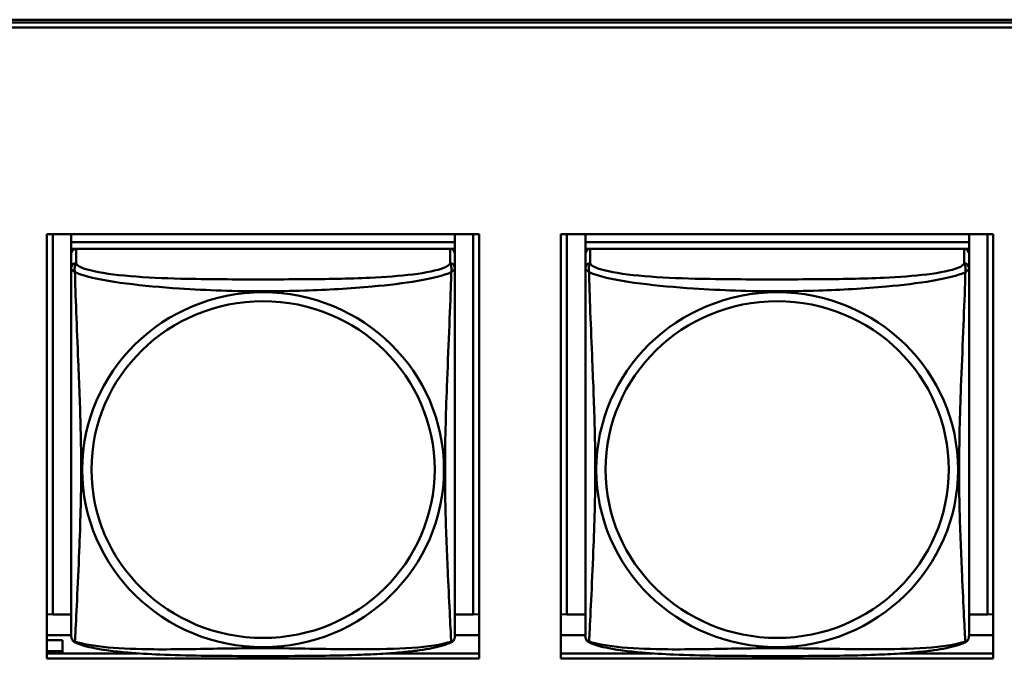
# Model space of a CAD drawing. Header units: inches. Extents: x 7.7 to 68.4, y -5.1 to 39.9.
# Tile 85 of 172: x 44.5 to 45.8, y 18 to 18.8. Entities that reach past the tile are written whole.
import ezdxf

# ---------------------------------------------------------------- set-up
doc = ezdxf.new("R2010")
doc.units = ezdxf.units.IN
doc.header["$MEASUREMENT"] = 0
doc.layers.add('Visible Edges(ROSSANSI)', color=7, linetype='Continuous', lineweight=50)
doc.layers.add('Visible Tangent Edges(ROSSANSI)', color=7, linetype='Continuous', lineweight=50)

msp = doc.modelspace()

# ---------------------------------------------------------------- linework, layer by layer
at = {"layer": 'Visible Edges(ROSSANSI)'}
for p, q in [((40.4676, 18.7686), (52.3623, 18.7686)), ((40.4676, 18.765), (52.3622, 18.765)), ((52.3622, 18.7589), (40.4676, 18.7589)), ((44.5737, 17.9817), (44.5737, 18.5045)), ((44.5737, 18.5045), (45.1061, 18.5045)), ((44.5811, 18.0357), (44.5811, 18.5045)), ((44.6038, 18.5045), (44.6038, 18.4945)), ((45.0762, 18.5045), (45.0762, 18.4945)), ((45.0988, 18.5045), (45.0988, 18.0357)), ((45.1061, 18.5045), (45.1061, 17.9817)), ((45.2067, 17.9817), (45.2067, 18.5045)), ((45.2067, 18.5045), (45.7391, 18.5045)), ((45.2141, 18.0357), (45.2141, 18.5045)), ((45.2368, 18.5045), (45.2368, 18.4945)), ((45.7092, 18.5045), (45.7092, 18.4945)), ((45.7318, 18.5045), (45.7318, 18.0357)), ((45.7391, 18.5045), (45.7391, 17.9817)), ((45.0762, 18.4945), (44.6038, 18.4945)), ((44.6038, 18.4945), (44.6038, 18.4863)), ((44.6038, 18.4945), (44.6038, 18.4945)), ((44.6038, 18.4945), (45.0762, 18.4945)), ((45.0762, 18.4945), (45.0762, 18.4863)), ((45.0762, 18.4945), (45.0762, 18.4945)), ((45.7092, 18.4945), (45.2368, 18.4945)), ((45.2368, 18.4945), (45.2368, 18.4863)), ((45.2368, 18.4945), (45.2368, 18.4945)), ((45.2368, 18.4945), (45.7092, 18.4945)), ((45.7092, 18.4945), (45.7092, 18.4863)), ((45.7092, 18.4945), (45.7092, 18.4945)), ((44.6038, 18.4805), (44.6038, 18.4863)), ((44.6038, 18.4863), (44.6096, 18.4863)), ((44.6038, 18.4805), (44.6038, 18.4628)), ((45.0703, 18.4863), (44.6097, 18.4863)), ((45.0704, 18.4863), (45.0762, 18.4863)), ((45.0762, 18.4863), (45.0762, 18.4805)), ((45.0762, 18.4628), (45.0762, 18.4805)), ((45.2368, 18.4805), (45.2368, 18.4863)), ((45.2368, 18.4863), (45.2426, 18.4863)), ((45.2368, 18.4805), (45.2368, 18.4628)), ((45.7033, 18.4863), (45.2427, 18.4863)), ((45.7034, 18.4863), (45.7092, 18.4863)), ((45.7092, 18.4863), (45.7092, 18.4805)), ((45.7092, 18.4628), (45.7092, 18.4805)), ((44.5811, 18.0357), (44.5737, 18.036)), ((44.6038, 18.0357), (44.5811, 18.0357)), ((45.0988, 18.0357), (45.0762, 18.0357)), ((45.0988, 18.0357), (45.1061, 18.036)), ((45.2141, 18.0357), (45.2067, 18.036)), ((45.2368, 18.0357), (45.2141, 18.0357)), ((45.7318, 18.0357), (45.7092, 18.0357)), ((45.7318, 18.0357), (45.7391, 18.036)), ((44.6038, 18.0101), (44.5737, 18.0101)), ((44.5929, 18.0041), (44.5737, 18.0041)), ((44.5929, 18.0041), (44.5929, 17.9906)), ((45.1061, 18.0101), (45.0762, 18.0101)), ((45.2368, 18.0101), (45.2067, 18.0101)), ((45.7391, 18.0101), (45.7092, 18.0101)), ((44.5737, 17.9906), (44.5929, 17.9906)), ((44.5737, 17.9878), (44.6861, 17.9878)), ((45.1061, 17.9817), (44.5737, 17.9817)), ((44.5929, 17.9906), (44.5929, 17.9878)), ((44.9938, 17.9878), (45.1061, 17.9878)), ((45.2067, 17.9878), (45.3191, 17.9878)), ((45.7391, 17.9817), (45.2067, 17.9817)), ((45.6268, 17.9878), (45.7391, 17.9878))]:
    msp.add_line(p, q, dxfattribs=at)
for centre, start, end in [((44.6175, 18.0098), 180, 189.1496), ((45.0624, 18.0098), 350.8504, 360), ((45.2505, 18.0098), 180, 189.1496), ((45.6954, 18.0098), 350.8504, 360)]:
    msp.add_arc(centre, 0.0138, start, end, dxfattribs=at)
for centre, major_axis, start_param, end_param in [((44.6097, 18.4805), (-0.00591, 0), 4.712389, 6.283185), ((45.0703, 18.4805), (0.00591, 0), 0, 1.570796), ((45.2427, 18.4805), (-0.00591, 0), 4.712389, 6.283185), ((45.7033, 18.4805), (0.00591, 0), 0, 1.570796)]:
    msp.add_ellipse(centre, major_axis=major_axis, ratio=0.981793, start_param=start_param, end_param=end_param, dxfattribs=at)
for points, knots in [([(44.6038, 18.4628), (44.6038, 18.4602), (44.6038, 18.4556), (44.6038, 18.4495), (44.6038, 18.4382), (44.6038, 18.4218), (44.6038, 18.404), (44.6038, 18.3861), (44.6038, 18.3669), (44.6038, 18.3478), (44.6038, 18.3207), (44.6038, 18.2935), (44.6038, 18.2667), (44.6038, 18.25), (44.6038, 18.2333), (44.6038, 18.2167), (44.6038, 18.1835), (44.6038, 18.1503), (44.6038, 18.1181), (44.6038, 18.0779), (44.6038, 18.0375), (44.6038, 18.0189), (44.6038, 18.0131), (44.6038, 18.0099), (44.6038, 18.0098)], [0.325731, 0.325731, 0.325731, 0.325731, 0.404774, 0.404774, 0.404774, 0.550532, 0.550532, 0.550532, 0.69629, 0.69629, 0.69629, 0.902598, 0.902598, 0.902598, 1.03154, 1.03154, 1.03154, 1.289425, 1.289425, 1.289425, 1.610774, 1.610774, 1.610774, 1.710218, 1.710218, 1.710218, 1.710218]), ([(45.0762, 18.0098), (45.0762, 18.0098), (45.0762, 18.0107), (45.0762, 18.0124), (45.0762, 18.0171), (45.0762, 18.028), (45.0762, 18.0418), (45.0762, 18.0556), (45.0762, 18.0722), (45.0762, 18.0896), (45.0762, 18.1143), (45.0762, 18.1406), (45.0762, 18.167), (45.0762, 18.1835), (45.0762, 18.2001), (45.0762, 18.2167), (45.0762, 18.2499), (45.0762, 18.2832), (45.0762, 18.3172), (45.0762, 18.3595), (45.0762, 18.4053), (45.0762, 18.4369), (45.0762, 18.4493), (45.0762, 18.4587), (45.0762, 18.4628)], [0.352862, 0.352862, 0.352862, 0.352862, 0.404774, 0.404774, 0.404774, 0.550532, 0.550532, 0.550532, 0.69629, 0.69629, 0.69629, 0.902598, 0.902598, 0.902598, 1.03154, 1.03154, 1.03154, 1.289425, 1.289425, 1.289425, 1.610774, 1.610774, 1.610774, 1.73735, 1.73735, 1.73735, 1.73735]), ([(45.2368, 18.4628), (45.2368, 18.4602), (45.2368, 18.4556), (45.2368, 18.4495), (45.2368, 18.4382), (45.2368, 18.4218), (45.2368, 18.404), (45.2368, 18.3861), (45.2368, 18.3669), (45.2368, 18.3478), (45.2368, 18.3207), (45.2368, 18.2935), (45.2368, 18.2667), (45.2368, 18.25), (45.2368, 18.2333), (45.2368, 18.2167), (45.2368, 18.1835), (45.2368, 18.1503), (45.2368, 18.1181), (45.2368, 18.0779), (45.2368, 18.0375), (45.2368, 18.0189), (45.2368, 18.0131), (45.2368, 18.0099), (45.2368, 18.0098)], [0.325731, 0.325731, 0.325731, 0.325731, 0.404774, 0.404774, 0.404774, 0.550532, 0.550532, 0.550532, 0.69629, 0.69629, 0.69629, 0.902598, 0.902598, 0.902598, 1.03154, 1.03154, 1.03154, 1.289425, 1.289425, 1.289425, 1.610774, 1.610774, 1.610774, 1.710218, 1.710218, 1.710218, 1.710218]), ([(45.7092, 18.0098), (45.7092, 18.0098), (45.7092, 18.0107), (45.7092, 18.0124), (45.7092, 18.0171), (45.7092, 18.028), (45.7092, 18.0418), (45.7092, 18.0556), (45.7092, 18.0722), (45.7092, 18.0896), (45.7092, 18.1143), (45.7092, 18.1406), (45.7092, 18.167), (45.7092, 18.1835), (45.7092, 18.2001), (45.7092, 18.2167), (45.7092, 18.2499), (45.7092, 18.2832), (45.7092, 18.3172), (45.7092, 18.3595), (45.7092, 18.4053), (45.7092, 18.4369), (45.7092, 18.4493), (45.7092, 18.4587), (45.7092, 18.4628)], [0.352862, 0.352862, 0.352862, 0.352862, 0.404774, 0.404774, 0.404774, 0.550532, 0.550532, 0.550532, 0.69629, 0.69629, 0.69629, 0.902598, 0.902598, 0.902598, 1.03154, 1.03154, 1.03154, 1.289425, 1.289425, 1.289425, 1.610774, 1.610774, 1.610774, 1.73735, 1.73735, 1.73735, 1.73735]), ([(44.6079, 18.0017), (44.6074, 18.002), (44.6069, 18.0024), (44.606, 18.0032), (44.6056, 18.0037), (44.605, 18.0046), (44.6047, 18.005), (44.6044, 18.0058), (44.6043, 18.0062), (44.6041, 18.007), (44.604, 18.0073), (44.6039, 18.0076)], [0.02273771, 0.02273771, 0.02273771, 0.02273771, 0.02954865, 0.02954865, 0.03635958, 0.03635958, 0.04317052, 0.04317052, 0.04998146, 0.04998146, 0.0567924, 0.0567924, 0.0567924, 0.0567924]), ([(45.072, 18.0017), (45.0726, 18.002), (45.0731, 18.0024), (45.074, 18.0032), (45.0744, 18.0037), (45.075, 18.0046), (45.0752, 18.005), (45.0756, 18.0058), (45.0757, 18.0062), (45.0759, 18.007), (45.076, 18.0073), (45.076, 18.0076)], [0.02273771, 0.02273771, 0.02273771, 0.02273771, 0.02954865, 0.02954865, 0.03635958, 0.03635958, 0.04317052, 0.04317052, 0.04998146, 0.04998146, 0.0567924, 0.0567924, 0.0567924, 0.0567924]), ([(45.2409, 18.0017), (45.2404, 18.002), (45.2399, 18.0024), (45.239, 18.0032), (45.2386, 18.0037), (45.238, 18.0046), (45.2377, 18.005), (45.2374, 18.0058), (45.2373, 18.0062), (45.2371, 18.007), (45.237, 18.0073), (45.2369, 18.0076)], [0.02273771, 0.02273771, 0.02273771, 0.02273771, 0.02954865, 0.02954865, 0.03635958, 0.03635958, 0.04317052, 0.04317052, 0.04998146, 0.04998146, 0.0567924, 0.0567924, 0.0567924, 0.0567924]), ([(45.705, 18.0017), (45.7056, 18.002), (45.7061, 18.0024), (45.707, 18.0032), (45.7074, 18.0037), (45.708, 18.0046), (45.7082, 18.005), (45.7086, 18.0058), (45.7087, 18.0062), (45.7089, 18.007), (45.709, 18.0073), (45.709, 18.0076)], [0.02273771, 0.02273771, 0.02273771, 0.02273771, 0.02954865, 0.02954865, 0.03635958, 0.03635958, 0.04317052, 0.04317052, 0.04998146, 0.04998146, 0.0567924, 0.0567924, 0.0567924, 0.0567924]), ([(45.072, 18.0017), (45.0686, 18), (45.0651, 17.9987), (45.0571, 17.9963), (45.0527, 17.9952), (45.0432, 17.9933), (45.0382, 17.9925), (45.027, 17.9909), (45.0208, 17.9902), (45.0069, 17.9888), (44.9992, 17.9881), (44.9814, 17.987), (44.9711, 17.9865), (44.9462, 17.9855), (44.9315, 17.9852), (44.8998, 17.9847), (44.8828, 17.9846), (44.8488, 17.9845), (44.8318, 17.9845), (44.7978, 17.9846), (44.7808, 17.9847), (44.7468, 17.9852), (44.7296, 17.9856), (44.6994, 17.9869), (44.6863, 17.9877), (44.6653, 17.9895), (44.6572, 17.9904), (44.6436, 17.9922), (44.6379, 17.9931), (44.6278, 17.9951), (44.6234, 17.9961), (44.6152, 17.9985), (44.6115, 17.9999), (44.6079, 18.0017)], [-1.678204, -1.678204, -1.678204, -1.678204, -1.629815, -1.629815, -1.580861, -1.580861, -1.532583, -1.532583, -1.479316, -1.479316, -1.416961, -1.416961, -1.337799, -1.337799, -1.226353, -1.226353, -1.09702, -1.09702, -0.967687, -0.967687, -0.838354, -0.838354, -0.709022, -0.709022, -0.60577, -0.60577, -0.53827, -0.53827, -0.483941, -0.483941, -0.435529, -0.435529, -0.384876, -0.384876, -0.384876, -0.384876]), ([(45.705, 18.0017), (45.7016, 18), (45.6981, 17.9987), (45.6901, 17.9963), (45.6857, 17.9952), (45.6762, 17.9933), (45.6712, 17.9925), (45.66, 17.9909), (45.6538, 17.9902), (45.6399, 17.9888), (45.6322, 17.9881), (45.6144, 17.987), (45.6041, 17.9865), (45.5792, 17.9855), (45.5645, 17.9852), (45.5328, 17.9847), (45.5158, 17.9846), (45.4818, 17.9845), (45.4648, 17.9845), (45.4308, 17.9846), (45.4138, 17.9847), (45.3798, 17.9852), (45.3626, 17.9856), (45.3324, 17.9869), (45.3193, 17.9877), (45.2983, 17.9895), (45.2902, 17.9904), (45.2766, 17.9922), (45.2709, 17.9931), (45.2608, 17.9951), (45.2564, 17.9961), (45.2482, 17.9985), (45.2445, 17.9999), (45.2409, 18.0017)], [-1.678204, -1.678204, -1.678204, -1.678204, -1.629815, -1.629815, -1.580861, -1.580861, -1.532583, -1.532583, -1.479316, -1.479316, -1.416961, -1.416961, -1.337799, -1.337799, -1.226353, -1.226353, -1.09702, -1.09702, -0.967687, -0.967687, -0.838354, -0.838354, -0.709022, -0.709022, -0.60577, -0.60577, -0.53827, -0.53827, -0.483941, -0.483941, -0.435529, -0.435529, -0.384876, -0.384876, -0.384876, -0.384876])]:
    msp.add_open_spline(points, degree=3, knots=knots, dxfattribs=at)
at = {"layer": 'Visible Tangent Edges(ROSSANSI)'}
for p, q in [((44.6097, 18.4686), (44.6097, 18.4863)), ((45.0703, 18.4863), (45.0703, 18.4686)), ((45.2427, 18.4686), (45.2427, 18.4863)), ((45.7033, 18.4863), (45.7033, 18.4686))]:
    msp.add_line(p, q, dxfattribs=at)
for centre, major_axis, start_param, end_param in [((44.6097, 18.4628), (-0.00591, 0), 4.712389, 6.283185), ((45.0703, 18.4628), (0.00591, 0), 0, 1.570796), ((45.2427, 18.4628), (-0.00591, 0), 4.712389, 6.283185), ((45.7033, 18.4628), (0.00591, 0), 0, 1.570796)]:
    msp.add_ellipse(centre, major_axis=major_axis, ratio=0.981793, start_param=start_param, end_param=end_param, dxfattribs=at)
for centre, major_axis in [((44.84, 18.2141), (0.2227, 0)), ((45.473, 18.2141), (0.2227, 0)), ((44.84, 18.2143), (0.2113, 0)), ((45.473, 18.2143), (0.2113, 0))]:
    msp.add_ellipse(centre, major_axis=major_axis, ratio=0.981793, dxfattribs=at)
for points, knots in [([(44.6083, 18.4575), (44.6081, 18.4586), (44.608, 18.4597), (44.6079, 18.4616), (44.608, 18.4626), (44.6081, 18.4639), (44.6082, 18.4643), (44.6084, 18.465), (44.6085, 18.4652), (44.6086, 18.4657), (44.6087, 18.4659), (44.609, 18.4667), (44.6091, 18.467), (44.6094, 18.4678), (44.6096, 18.4682), (44.6097, 18.4686)], [-0.00026741, -0.00026741, -0.00026741, -0.00026741, 0.01456352, 0.01456352, 0.03151317, 0.03151317, 0.04210669, 0.04210669, 0.04740346, 0.04740346, 0.05587828, 0.05587828, 0.06943799, 0.06943799, 0.0844808, 0.0844808, 0.0844808, 0.0844808]), ([(45.0703, 18.4686), (45.0697, 18.4666), (45.067, 18.4646), (45.0626, 18.4629), (45.0545, 18.4596), (45.0406, 18.4568), (45.0244, 18.4548), (45.0083, 18.4528), (44.9901, 18.4515), (44.9715, 18.4506), (44.9451, 18.4494), (44.9178, 18.449), (44.8907, 18.4488), (44.8738, 18.4487), (44.8569, 18.4486), (44.84, 18.4486), (44.8061, 18.4486), (44.7723, 18.4487), (44.7386, 18.4495), (44.6966, 18.4506), (44.6526, 18.4533), (44.6271, 18.4598), (44.617, 18.4623), (44.6106, 18.4654), (44.6097, 18.4686)], [0.325731, 0.325731, 0.325731, 0.325731, 0.404774, 0.404774, 0.404774, 0.550532, 0.550532, 0.550532, 0.69629, 0.69629, 0.69629, 0.902598, 0.902598, 0.902598, 1.03154, 1.03154, 1.03154, 1.289425, 1.289425, 1.289425, 1.610774, 1.610774, 1.610774, 1.73735, 1.73735, 1.73735, 1.73735]), ([(45.0703, 18.4686), (45.0704, 18.4682), (45.0705, 18.4678), (45.0708, 18.467), (45.071, 18.4667), (45.0713, 18.4659), (45.0714, 18.4657), (45.0715, 18.4652), (45.0716, 18.465), (45.0717, 18.4643), (45.0718, 18.4639), (45.072, 18.4626), (45.0721, 18.4616), (45.072, 18.4597), (45.0719, 18.4586), (45.0717, 18.4575)], [-0.0844808, -0.0844808, -0.0844808, -0.0844808, -0.06943799, -0.06943799, -0.05587828, -0.05587828, -0.04740346, -0.04740346, -0.04210669, -0.04210669, -0.03151317, -0.03151317, -0.01456352, -0.01456352, 0.00026741, 0.00026741, 0.00026741, 0.00026741]), ([(45.2413, 18.4575), (45.2411, 18.4586), (45.241, 18.4597), (45.2409, 18.4616), (45.241, 18.4626), (45.2411, 18.4639), (45.2412, 18.4643), (45.2414, 18.465), (45.2415, 18.4652), (45.2416, 18.4657), (45.2417, 18.4659), (45.242, 18.4667), (45.2421, 18.467), (45.2424, 18.4678), (45.2426, 18.4682), (45.2427, 18.4686)], [-0.00026741, -0.00026741, -0.00026741, -0.00026741, 0.01456352, 0.01456352, 0.03151317, 0.03151317, 0.04210669, 0.04210669, 0.04740346, 0.04740346, 0.05587828, 0.05587828, 0.06943799, 0.06943799, 0.0844808, 0.0844808, 0.0844808, 0.0844808]), ([(45.7033, 18.4686), (45.7027, 18.4666), (45.7, 18.4646), (45.6956, 18.4629), (45.6875, 18.4596), (45.6736, 18.4568), (45.6574, 18.4548), (45.6413, 18.4528), (45.6231, 18.4515), (45.6045, 18.4506), (45.5781, 18.4494), (45.5508, 18.449), (45.5237, 18.4488), (45.5068, 18.4487), (45.4899, 18.4486), (45.473, 18.4486), (45.4391, 18.4486), (45.4053, 18.4487), (45.3716, 18.4495), (45.3296, 18.4506), (45.2856, 18.4533), (45.2601, 18.4598), (45.25, 18.4623), (45.2436, 18.4654), (45.2427, 18.4686)], [0.325731, 0.325731, 0.325731, 0.325731, 0.404774, 0.404774, 0.404774, 0.550532, 0.550532, 0.550532, 0.69629, 0.69629, 0.69629, 0.902598, 0.902598, 0.902598, 1.03154, 1.03154, 1.03154, 1.289425, 1.289425, 1.289425, 1.610774, 1.610774, 1.610774, 1.73735, 1.73735, 1.73735, 1.73735]), ([(45.7033, 18.4686), (45.7034, 18.4682), (45.7035, 18.4678), (45.7038, 18.467), (45.704, 18.4667), (45.7043, 18.4659), (45.7044, 18.4657), (45.7045, 18.4652), (45.7046, 18.465), (45.7047, 18.4643), (45.7048, 18.4639), (45.705, 18.4626), (45.7051, 18.4616), (45.705, 18.4597), (45.7049, 18.4586), (45.7047, 18.4575)], [-0.0844808, -0.0844808, -0.0844808, -0.0844808, -0.06943799, -0.06943799, -0.05587828, -0.05587828, -0.04740346, -0.04740346, -0.04210669, -0.04210669, -0.03151317, -0.03151317, -0.01456352, -0.01456352, 0.00026741, 0.00026741, 0.00026741, 0.00026741]), ([(44.6038, 18.4628), (44.6038, 18.4625), (44.6038, 18.4622), (44.6038, 18.4618), (44.6039, 18.4616), (44.604, 18.4613), (44.6041, 18.4612), (44.6042, 18.461), (44.6043, 18.4609), (44.6045, 18.4607), (44.6047, 18.4605), (44.6053, 18.4599), (44.6057, 18.4595), (44.6069, 18.4586), (44.6075, 18.4581), (44.6083, 18.4575)], [-0.0844808, -0.0844808, -0.0844808, -0.0844808, -0.06943799, -0.06943799, -0.05587828, -0.05587828, -0.04740346, -0.04740346, -0.04210669, -0.04210669, -0.03151317, -0.03151317, -0.01456352, -0.01456352, 0.00026741, 0.00026741, 0.00026741, 0.00026741]), ([(44.6083, 18.4575), (44.6111, 18.4562), (44.6146, 18.4549), (44.6186, 18.4537), (44.6462, 18.4454), (44.6933, 18.4403), (44.7368, 18.4374), (44.7717, 18.435), (44.8059, 18.434), (44.84, 18.434), (44.857, 18.434), (44.8741, 18.4343), (44.8912, 18.4348), (44.9187, 18.4357), (44.9469, 18.4373), (44.9745, 18.4398), (44.9941, 18.4416), (45.0134, 18.4439), (45.0307, 18.4469), (45.0479, 18.4499), (45.0628, 18.4535), (45.0717, 18.4575)], [-1.657319, -1.657319, -1.657319, -1.657319, -1.610774, -1.610774, -1.610774, -1.289425, -1.289425, -1.289425, -1.03154, -1.03154, -1.03154, -0.902598, -0.902598, -0.902598, -0.69629, -0.69629, -0.69629, -0.550532, -0.550532, -0.550532, -0.405761, -0.405761, -0.405761, -0.405761]), ([(44.6083, 18.0026), (44.6084, 18.0042), (44.6085, 18.0065), (44.6087, 18.0093), (44.6098, 18.0292), (44.6119, 18.0723), (44.6136, 18.1138), (44.615, 18.1471), (44.616, 18.1806), (44.616, 18.2141), (44.616, 18.2308), (44.6158, 18.2476), (44.6153, 18.2646), (44.6147, 18.2918), (44.6135, 18.3199), (44.6123, 18.3484), (44.6115, 18.3686), (44.6107, 18.3891), (44.6099, 18.4083), (44.6092, 18.4274), (44.6086, 18.4452), (44.6083, 18.4575)], [-1.657319, -1.657319, -1.657319, -1.657319, -1.610774, -1.610774, -1.610774, -1.289425, -1.289425, -1.289425, -1.03154, -1.03154, -1.03154, -0.902598, -0.902598, -0.902598, -0.69629, -0.69629, -0.69629, -0.550532, -0.550532, -0.550532, -0.405761, -0.405761, -0.405761, -0.405761]), ([(45.0717, 18.4575), (45.0716, 18.4535), (45.0714, 18.449), (45.0713, 18.444), (45.0702, 18.4096), (45.068, 18.3604), (45.0663, 18.3165), (45.065, 18.2812), (45.064, 18.2476), (45.064, 18.2141), (45.064, 18.1974), (45.0642, 18.1807), (45.0646, 18.1639), (45.0653, 18.1372), (45.0665, 18.11), (45.0676, 18.0842), (45.0685, 18.066), (45.0693, 18.0485), (45.07, 18.0338), (45.0707, 18.0192), (45.0713, 18.0076), (45.0717, 18.0026)], [-1.657319, -1.657319, -1.657319, -1.657319, -1.610774, -1.610774, -1.610774, -1.289425, -1.289425, -1.289425, -1.03154, -1.03154, -1.03154, -0.902598, -0.902598, -0.902598, -0.69629, -0.69629, -0.69629, -0.550532, -0.550532, -0.550532, -0.405761, -0.405761, -0.405761, -0.405761]), ([(45.0717, 18.4575), (45.0724, 18.4581), (45.0731, 18.4586), (45.0742, 18.4595), (45.0747, 18.4599), (45.0753, 18.4605), (45.0755, 18.4607), (45.0757, 18.4609), (45.0757, 18.461), (45.0759, 18.4612), (45.076, 18.4613), (45.0761, 18.4616), (45.0761, 18.4618), (45.0762, 18.4622), (45.0762, 18.4625), (45.0762, 18.4628)], [-0.00026741, -0.00026741, -0.00026741, -0.00026741, 0.01456352, 0.01456352, 0.03151317, 0.03151317, 0.04210669, 0.04210669, 0.04740346, 0.04740346, 0.05587828, 0.05587828, 0.06943799, 0.06943799, 0.0844808, 0.0844808, 0.0844808, 0.0844808]), ([(45.2368, 18.4628), (45.2368, 18.4625), (45.2368, 18.4622), (45.2368, 18.4618), (45.2369, 18.4616), (45.237, 18.4613), (45.2371, 18.4612), (45.2372, 18.461), (45.2373, 18.4609), (45.2375, 18.4607), (45.2377, 18.4605), (45.2383, 18.4599), (45.2387, 18.4595), (45.2399, 18.4586), (45.2405, 18.4581), (45.2413, 18.4575)], [-0.0844808, -0.0844808, -0.0844808, -0.0844808, -0.06943799, -0.06943799, -0.05587828, -0.05587828, -0.04740346, -0.04740346, -0.04210669, -0.04210669, -0.03151317, -0.03151317, -0.01456352, -0.01456352, 0.00026741, 0.00026741, 0.00026741, 0.00026741]), ([(45.2413, 18.4575), (45.2441, 18.4562), (45.2476, 18.4549), (45.2516, 18.4537), (45.2792, 18.4454), (45.3263, 18.4403), (45.3698, 18.4374), (45.4047, 18.435), (45.4389, 18.434), (45.473, 18.434), (45.49, 18.434), (45.5071, 18.4343), (45.5242, 18.4348), (45.5517, 18.4357), (45.5799, 18.4373), (45.6075, 18.4398), (45.6271, 18.4416), (45.6464, 18.4439), (45.6637, 18.4469), (45.6809, 18.4499), (45.6958, 18.4535), (45.7047, 18.4575)], [-1.657319, -1.657319, -1.657319, -1.657319, -1.610774, -1.610774, -1.610774, -1.289425, -1.289425, -1.289425, -1.03154, -1.03154, -1.03154, -0.902598, -0.902598, -0.902598, -0.69629, -0.69629, -0.69629, -0.550532, -0.550532, -0.550532, -0.405761, -0.405761, -0.405761, -0.405761]), ([(45.2413, 18.0026), (45.2414, 18.0042), (45.2415, 18.0065), (45.2417, 18.0093), (45.2428, 18.0292), (45.2449, 18.0723), (45.2466, 18.1138), (45.248, 18.1471), (45.249, 18.1806), (45.249, 18.2141), (45.249, 18.2308), (45.2488, 18.2476), (45.2483, 18.2646), (45.2477, 18.2918), (45.2465, 18.3199), (45.2453, 18.3484), (45.2445, 18.3686), (45.2437, 18.3891), (45.2429, 18.4083), (45.2422, 18.4274), (45.2416, 18.4452), (45.2413, 18.4575)], [-1.657319, -1.657319, -1.657319, -1.657319, -1.610774, -1.610774, -1.610774, -1.289425, -1.289425, -1.289425, -1.03154, -1.03154, -1.03154, -0.902598, -0.902598, -0.902598, -0.69629, -0.69629, -0.69629, -0.550532, -0.550532, -0.550532, -0.405761, -0.405761, -0.405761, -0.405761]), ([(45.7047, 18.4575), (45.7046, 18.4535), (45.7044, 18.449), (45.7043, 18.444), (45.7032, 18.4096), (45.701, 18.3604), (45.6993, 18.3165), (45.698, 18.2812), (45.697, 18.2476), (45.697, 18.2141), (45.697, 18.1974), (45.6972, 18.1807), (45.6976, 18.1639), (45.6983, 18.1372), (45.6995, 18.11), (45.7006, 18.0842), (45.7015, 18.066), (45.7023, 18.0485), (45.703, 18.0338), (45.7037, 18.0192), (45.7043, 18.0076), (45.7047, 18.0026)], [-1.657319, -1.657319, -1.657319, -1.657319, -1.610774, -1.610774, -1.610774, -1.289425, -1.289425, -1.289425, -1.03154, -1.03154, -1.03154, -0.902598, -0.902598, -0.902598, -0.69629, -0.69629, -0.69629, -0.550532, -0.550532, -0.550532, -0.405761, -0.405761, -0.405761, -0.405761]), ([(45.7047, 18.4575), (45.7054, 18.4581), (45.7061, 18.4586), (45.7072, 18.4595), (45.7077, 18.4599), (45.7083, 18.4605), (45.7085, 18.4607), (45.7087, 18.4609), (45.7087, 18.461), (45.7089, 18.4612), (45.709, 18.4613), (45.7091, 18.4616), (45.7091, 18.4618), (45.7092, 18.4622), (45.7092, 18.4625), (45.7092, 18.4628)], [-0.00026741, -0.00026741, -0.00026741, -0.00026741, 0.01456352, 0.01456352, 0.03151317, 0.03151317, 0.04210669, 0.04210669, 0.04740346, 0.04740346, 0.05587828, 0.05587828, 0.06943799, 0.06943799, 0.0844808, 0.0844808, 0.0844808, 0.0844808]), ([(44.6083, 18.0026), (44.6075, 18.0028), (44.6069, 18.003), (44.6057, 18.0038), (44.6053, 18.0043), (44.6047, 18.0052), (44.6045, 18.0056), (44.6043, 18.0062), (44.6042, 18.0064), (44.6041, 18.0069), (44.604, 18.0072), (44.6039, 18.0076), (44.6039, 18.0076), (44.6039, 18.0076)], [-0.00026741, -0.00026741, -0.00026741, -0.00026741, 0.01456352, 0.01456352, 0.03151317, 0.03151317, 0.04210669, 0.04210669, 0.04740346, 0.04740346, 0.05587828, 0.05587828, 0.0567924, 0.0567924, 0.0567924, 0.0567924]), ([(45.076, 18.0076), (45.076, 18.0076), (45.076, 18.0076), (45.076, 18.0072), (45.0759, 18.0069), (45.0757, 18.0064), (45.0757, 18.0062), (45.0755, 18.0056), (45.0753, 18.0052), (45.0747, 18.0043), (45.0742, 18.0038), (45.0731, 18.003), (45.0724, 18.0028), (45.0717, 18.0026)], [-0.0567924, -0.0567924, -0.0567924, -0.0567924, -0.05587828, -0.05587828, -0.04740346, -0.04740346, -0.04210669, -0.04210669, -0.03151317, -0.03151317, -0.01456352, -0.01456352, 0.00026741, 0.00026741, 0.00026741, 0.00026741]), ([(45.2413, 18.0026), (45.2405, 18.0028), (45.2399, 18.003), (45.2387, 18.0038), (45.2383, 18.0043), (45.2377, 18.0052), (45.2375, 18.0056), (45.2373, 18.0062), (45.2372, 18.0064), (45.2371, 18.0069), (45.237, 18.0072), (45.2369, 18.0076), (45.2369, 18.0076), (45.2369, 18.0076)], [-0.00026741, -0.00026741, -0.00026741, -0.00026741, 0.01456352, 0.01456352, 0.03151317, 0.03151317, 0.04210669, 0.04210669, 0.04740346, 0.04740346, 0.05587828, 0.05587828, 0.0567924, 0.0567924, 0.0567924, 0.0567924]), ([(45.709, 18.0076), (45.709, 18.0076), (45.709, 18.0076), (45.709, 18.0072), (45.7089, 18.0069), (45.7087, 18.0064), (45.7087, 18.0062), (45.7085, 18.0056), (45.7083, 18.0052), (45.7077, 18.0043), (45.7072, 18.0038), (45.7061, 18.003), (45.7054, 18.0028), (45.7047, 18.0026)], [-0.0567924, -0.0567924, -0.0567924, -0.0567924, -0.05587828, -0.05587828, -0.04740346, -0.04740346, -0.04210669, -0.04210669, -0.03151317, -0.03151317, -0.01456352, -0.01456352, 0.00026741, 0.00026741, 0.00026741, 0.00026741]), ([(44.6079, 18.0017), (44.6079, 18.0017), (44.6079, 18.0018), (44.608, 18.002), (44.6081, 18.0022), (44.6083, 18.0026)], [-0.02273771, -0.02273771, -0.02273771, -0.02273771, -0.01456352, -0.01456352, 0.00026741, 0.00026741, 0.00026741, 0.00026741]), ([(45.0717, 18.0026), (45.0688, 18.0015), (45.0653, 18.0005), (45.0613, 17.9996), (45.0337, 17.9934), (44.9867, 17.9925), (44.9432, 17.9929), (44.9082, 17.9933), (44.8741, 17.9942), (44.84, 17.9942), (44.8229, 17.9942), (44.8059, 17.994), (44.7887, 17.9937), (44.7612, 17.9933), (44.7331, 17.9926), (44.7054, 17.9928), (44.6859, 17.993), (44.6665, 17.9937), (44.6492, 17.9952), (44.6321, 17.9968), (44.6171, 17.9992), (44.6083, 18.0026)], [-1.657319, -1.657319, -1.657319, -1.657319, -1.610774, -1.610774, -1.610774, -1.289425, -1.289425, -1.289425, -1.03154, -1.03154, -1.03154, -0.902598, -0.902598, -0.902598, -0.69629, -0.69629, -0.69629, -0.550532, -0.550532, -0.550532, -0.405761, -0.405761, -0.405761, -0.405761]), ([(45.0717, 18.0026), (45.0719, 18.0022), (45.072, 18.002), (45.072, 18.0018), (45.072, 18.0017), (45.072, 18.0017)], [-0.00026741, -0.00026741, -0.00026741, -0.00026741, 0.01456352, 0.01456352, 0.02273771, 0.02273771, 0.02273771, 0.02273771]), ([(45.2409, 18.0017), (45.2409, 18.0017), (45.2409, 18.0018), (45.241, 18.002), (45.2411, 18.0022), (45.2413, 18.0026)], [-0.02273771, -0.02273771, -0.02273771, -0.02273771, -0.01456352, -0.01456352, 0.00026741, 0.00026741, 0.00026741, 0.00026741]), ([(45.7047, 18.0026), (45.7018, 18.0015), (45.6983, 18.0005), (45.6943, 17.9996), (45.6667, 17.9934), (45.6197, 17.9925), (45.5762, 17.9929), (45.5412, 17.9933), (45.5071, 17.9942), (45.473, 17.9942), (45.4559, 17.9942), (45.4389, 17.994), (45.4217, 17.9937), (45.3942, 17.9933), (45.3661, 17.9926), (45.3384, 17.9928), (45.3189, 17.993), (45.2995, 17.9937), (45.2822, 17.9952), (45.2651, 17.9968), (45.2501, 17.9992), (45.2413, 18.0026)], [-1.657319, -1.657319, -1.657319, -1.657319, -1.610774, -1.610774, -1.610774, -1.289425, -1.289425, -1.289425, -1.03154, -1.03154, -1.03154, -0.902598, -0.902598, -0.902598, -0.69629, -0.69629, -0.69629, -0.550532, -0.550532, -0.550532, -0.405761, -0.405761, -0.405761, -0.405761]), ([(45.7047, 18.0026), (45.7049, 18.0022), (45.705, 18.002), (45.705, 18.0018), (45.705, 18.0017), (45.705, 18.0017)], [-0.00026741, -0.00026741, -0.00026741, -0.00026741, 0.01456352, 0.01456352, 0.02273771, 0.02273771, 0.02273771, 0.02273771])]:
    msp.add_open_spline(points, degree=3, knots=knots, dxfattribs=at)

doc.saveas('drawing.dxf')
